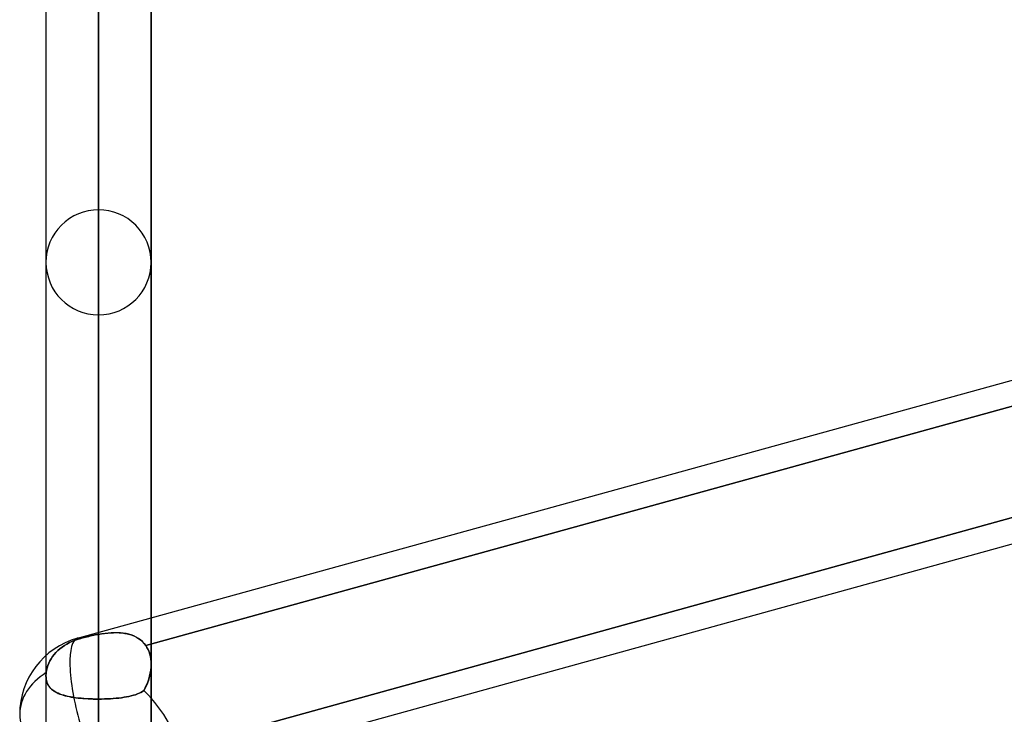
# Model space of a CAD drawing. Header units: millimetres. Extents: x -132 to 52, y -156 to 156.
# Tile 68 of 79: x -64 to -55, y 72 to 79. Entities that reach past the tile are written whole.
import ezdxf

# ---------------------------------------------------------------- set-up
doc = ezdxf.new("R2010")
doc.units = ezdxf.units.MM
doc.layers.add('MAIN-1', color=7, linetype='Continuous')

msp = doc.modelspace()

# ---------------------------------------------------------------- linework, layer by layer
at = {"layer": 'MAIN-1'}
for p, q in [((-63.25, 73.062), (-63.25, 100.5)), ((-63.25, 100.5), (-63.25, 73.0798)), ((-63.75, 100), (-63.75, 72.8607)), ((-62.75, 100), (-62.75, 73.2179)), ((-63.75, 99.888), (-63.75, 72.6691)), ((-62.75, 72.7769), (-62.75, 99.8881)), ((-63.25, 99.5), (-63.25, 72.4465)), ((-63.25, 67.6358), (-63.25, 92.7)), ((-63.75, 92.2), (-63.75, 72.6691)), ((-63.75, 92.2), (-63.75, 67.1513)), ((-62.75, 92.2), (-62.75, 72.7769)), ((-62.75, 67.1513), (-62.75, 92.2)), ((-63.25, 91.7), (-63.25, 66.9283)), ((-63.25, 62.1172), (-63.25, 84.9)), ((-63.75, 84.4), (-63.75, 61.633)), ((-63.75, 84.4), (-63.75, 61.633)), ((-62.75, 84.4), (-62.75, 61.633)), ((-62.75, 61.633), (-62.75, 84.4)), ((-63.25, 83.9), (-63.25, 61.4096)), ((-63.4497, 73.0246), (-37.8497, 80.0957)), ((-63.4497, 73.0246), (-37.8497, 80.0957)), ((-62.7012, 71.6752), (-37.5466, 78.6232)), ((-63.25, 56.598), (-63.25, 77.1)), ((-63.75, 76.6), (-63.75, 56.1142)), ((-63.75, 76.6), (-63.75, 56.1142)), ((-62.75, 76.6), (-62.75, 56.1142)), ((-62.75, 56.1142), (-62.75, 76.6)), ((-50.9288, 76.2353), (-62.8011, 72.956)), ((-62.8011, 72.956), (-50.9288, 76.2353)), ((-63.25, 76.1), (-63.25, 55.8903)), ((-50.9193, 75.1773), (-62.7882, 71.8989)), ((-62.7882, 71.8989), (-50.95, 75.1688)), ((-62.7012, 71.6752), (-50.95, 74.921)), ((-62.75, 72.7769), (-62.75, 73.2179)), ((-63.2962, 73.0531), (-63.3116, 73.0498)), ((-63.3115, 73.0499), (-63.2961, 73.0531)), ((-63.2808, 73.0562), (-63.2962, 73.0531)), ((-63.2961, 73.0531), (-63.2807, 73.0562)), ((-63.2654, 73.0592), (-63.2808, 73.0562)), ((-63.2807, 73.0562), (-63.2653, 73.0592)), ((-63.25, 73.062), (-63.2654, 73.0592)), ((-63.2653, 73.0592), (-63.25, 73.062)), ((-63.25, 73.0798), (-63.25, 73.062)), ((-63.2191, 73.0671), (-63.25, 73.062)), ((-63.25, 73.062), (-63.2208, 73.0668)), ((-63.2208, 73.0668), (-63.1918, 73.0709)), ((-63.1885, 73.0713), (-63.2191, 73.0671)), ((-63.1918, 73.0709), (-63.1631, 73.0741)), ((-63.1584, 73.0746), (-63.1885, 73.0713)), ((-63.1631, 73.0741), (-63.1348, 73.0765)), ((-63.1286, 73.0769), (-63.1584, 73.0746)), ((-63.1348, 73.0765), (-63.1069, 73.0778)), ((-63.0994, 73.078), (-63.1286, 73.0769)), ((-63.1069, 73.0778), (-63.0796, 73.0781)), ((-63.0707, 73.0779), (-63.0994, 73.078)), ((-63.0796, 73.0781), (-63.0528, 73.0772)), ((-63.0427, 73.0765), (-63.0707, 73.0779)), ((-63.0528, 73.0772), (-63.0266, 73.075)), ((-63.0153, 73.0737), (-63.0427, 73.0765)), ((-63.0266, 73.075), (-63.0011, 73.0716)), ((-62.9887, 73.0694), (-63.0153, 73.0737)), ((-63.0011, 73.0716), (-62.9764, 73.0669)), ((-62.963, 73.0636), (-62.9887, 73.0694)), ((-62.9764, 73.0669), (-62.9525, 73.0607)), ((-62.9382, 73.0562), (-62.963, 73.0636)), ((-62.9525, 73.0607), (-62.9294, 73.053)), ((-62.9146, 73.0471), (-62.9382, 73.0562)), ((-62.9294, 73.053), (-62.9073, 73.0438)), ((-63.5744, 72.9555), (-63.5506, 72.9699)), ((-63.5506, 72.9699), (-63.5744, 72.9555)), ((-63.5506, 72.9699), (-63.5253, 72.9834)), ((-63.5253, 72.9834), (-63.5506, 72.9699)), ((-63.5253, 72.9834), (-63.4989, 72.9957)), ((-63.4989, 72.9957), (-63.5253, 72.9834)), ((-63.4989, 72.9957), (-63.472, 73.0065)), ((-63.472, 73.0065), (-63.4989, 72.9957)), ((-63.472, 73.0065), (-63.4453, 73.0158)), ((-63.4453, 73.0158), (-63.472, 73.0065)), ((-63.4453, 73.0158), (-63.4182, 73.0238)), ((-63.4182, 73.0238), (-63.4453, 73.0158)), ((-63.4033, 73.0278), (-63.4182, 73.0238)), ((-63.4182, 73.0238), (-63.4034, 73.0277)), ((-63.4034, 73.0277), (-63.3882, 73.0316)), ((-63.3882, 73.0317), (-63.4033, 73.0278)), ((-63.3731, 73.0355), (-63.3882, 73.0317)), ((-63.3882, 73.0316), (-63.373, 73.0355)), ((-63.3578, 73.0392), (-63.3731, 73.0355)), ((-63.373, 73.0355), (-63.3576, 73.0393)), ((-63.3425, 73.0428), (-63.3578, 73.0392)), ((-63.3576, 73.0393), (-63.3423, 73.0429)), ((-63.3271, 73.0464), (-63.3425, 73.0428)), ((-63.3423, 73.0429), (-63.3269, 73.0464)), ((-63.3116, 73.0498), (-63.3271, 73.0464)), ((-63.3269, 73.0464), (-63.3115, 73.0499)), ((-62.8921, 73.0363), (-62.9146, 73.0471)), ((-62.9073, 73.0438), (-62.8863, 73.0331)), ((-62.8709, 73.0237), (-62.8921, 73.0363)), ((-62.8863, 73.0331), (-62.8665, 73.0207)), ((-62.8511, 73.0094), (-62.8709, 73.0237)), ((-62.8665, 73.0207), (-62.848, 73.0069)), ((-62.8327, 72.9932), (-62.8511, 73.0094)), ((-62.848, 73.0069), (-62.8309, 72.9915)), ((-62.816, 72.9754), (-62.8327, 72.9932)), ((-62.8309, 72.9915), (-62.8153, 72.9745)), ((-62.8011, 72.956), (-62.816, 72.9754)), ((-62.8153, 72.9745), (-62.8011, 72.956)), ((-63.6882, 72.8499), (-63.6726, 72.87)), ((-63.6726, 72.87), (-63.6882, 72.8499)), ((-63.6726, 72.87), (-63.6552, 72.8894)), ((-63.6552, 72.8894), (-63.6726, 72.87)), ((-63.6552, 72.8894), (-63.6364, 72.9078)), ((-63.6364, 72.9078), (-63.6552, 72.8894)), ((-63.6364, 72.9078), (-63.6167, 72.9249)), ((-63.6167, 72.9249), (-63.6364, 72.9078)), ((-63.6167, 72.9249), (-63.5964, 72.9405)), ((-63.5964, 72.9405), (-63.6167, 72.9249)), ((-63.5964, 72.9405), (-63.5744, 72.9555)), ((-63.5744, 72.9555), (-63.5964, 72.9405)), ((-62.7892, 72.9371), (-62.8011, 72.956)), ((-62.8011, 72.956), (-62.7875, 72.9341)), ((-62.7788, 72.9169), (-62.7892, 72.9371)), ((-62.7875, 72.9341), (-62.776, 72.9108)), ((-62.7699, 72.8956), (-62.7788, 72.9169)), ((-62.776, 72.9108), (-62.7666, 72.8861)), ((-62.7626, 72.8732), (-62.7699, 72.8956)), ((-62.7666, 72.8861), (-62.7593, 72.8602)), ((-62.7571, 72.85), (-62.7626, 72.8732)), ((-63.75, 72.8607), (-63.75, 72.6691)), ((-63.7326, 72.7667), (-63.7238, 72.7887)), ((-63.7238, 72.7887), (-63.7326, 72.7667)), ((-63.7238, 72.7887), (-63.7136, 72.8096)), ((-63.7136, 72.8096), (-63.7238, 72.7887)), ((-63.7136, 72.8096), (-63.702, 72.8297)), ((-63.702, 72.8297), (-63.7136, 72.8096)), ((-63.702, 72.8297), (-63.6882, 72.8499)), ((-63.6882, 72.8499), (-63.702, 72.8297)), ((-62.7593, 72.8602), (-62.7541, 72.8331)), ((-62.7531, 72.8261), (-62.7571, 72.85)), ((-62.7541, 72.8331), (-62.751, 72.805)), ((-62.7507, 72.8015), (-62.7531, 72.8261)), ((-62.751, 72.805), (-62.75, 72.7762)), ((-62.7509, 72.7488), (-62.75, 72.7764)), ((-62.75, 72.7762), (-62.7508, 72.7512)), ((-62.75, 72.7764), (-62.7507, 72.8015)), ((-62.75, 71.7809), (-62.75, 72.7769)), ((-63.7499, 72.6782), (-63.75, 72.6735)), ((-63.75, 72.6733), (-63.7498, 72.6781)), ((-63.7496, 72.6831), (-63.7499, 72.6782)), ((-63.7498, 72.6781), (-63.7496, 72.683)), ((-63.7493, 72.688), (-63.7496, 72.6831)), ((-63.7496, 72.683), (-63.7493, 72.6879)), ((-63.7493, 72.6879), (-63.7489, 72.6929)), ((-63.7489, 72.6929), (-63.7493, 72.688)), ((-63.7489, 72.6929), (-63.7484, 72.6979)), ((-63.7484, 72.6979), (-63.7489, 72.6929)), ((-63.7484, 72.6979), (-63.7451, 72.7209)), ((-63.7451, 72.7209), (-63.7484, 72.6979)), ((-63.7451, 72.7209), (-63.7398, 72.744)), ((-63.7398, 72.744), (-63.7451, 72.7209)), ((-63.7398, 72.744), (-63.7326, 72.7667)), ((-63.7326, 72.7667), (-63.7398, 72.744)), ((-62.7643, 72.6645), (-62.7581, 72.6927)), ((-62.7567, 72.7005), (-62.7618, 72.6749)), ((-62.7581, 72.6927), (-62.7537, 72.7208)), ((-62.753, 72.726), (-62.7567, 72.7005)), ((-62.7537, 72.7208), (-62.7509, 72.7488)), ((-62.7508, 72.7512), (-62.753, 72.726)), ((-63.75, 72.6735), (-63.75, 72.6687)), ((-63.75, 72.6686), (-63.75, 72.6733)), ((-63.75, 72.6691), (-63.75, 71.8963)), ((-63.75, 72.6687), (-63.7494, 72.6524)), ((-63.7492, 72.6498), (-63.75, 72.6686)), ((-63.7494, 72.6524), (-63.7477, 72.6368)), ((-63.747, 72.6321), (-63.7492, 72.6498)), ((-63.7477, 72.6368), (-63.7449, 72.6218)), ((-63.7433, 72.6153), (-63.747, 72.6321)), ((-63.7449, 72.6218), (-63.741, 72.6077)), ((-63.7381, 72.5995), (-63.7433, 72.6153)), ((-63.741, 72.6077), (-63.736, 72.5944)), ((-63.7316, 72.5849), (-63.7381, 72.5995)), ((-63.736, 72.5944), (-63.73, 72.5819)), ((-63.7237, 72.5713), (-63.7316, 72.5849)), ((-62.7851, 72.5992), (-62.7952, 72.5747)), ((-62.7925, 72.581), (-62.7815, 72.6086)), ((-62.7761, 72.6241), (-62.7851, 72.5992)), ((-62.7815, 72.6086), (-62.7721, 72.6364)), ((-62.7683, 72.6494), (-62.7761, 72.6241)), ((-62.7721, 72.6364), (-62.7643, 72.6645)), ((-62.7618, 72.6749), (-62.7683, 72.6494)), ((-63.73, 72.5819), (-63.723, 72.5703)), ((-63.7146, 72.5588), (-63.7237, 72.5713)), ((-63.723, 72.5703), (-63.7151, 72.5594)), ((-63.7151, 72.5594), (-63.7062, 72.5492)), ((-63.7043, 72.5473), (-63.7146, 72.5588)), ((-63.7062, 72.5492), (-63.6965, 72.5398)), ((-63.6929, 72.5367), (-63.7043, 72.5473)), ((-63.6965, 72.5398), (-63.6858, 72.5309)), ((-63.6803, 72.5269), (-63.6929, 72.5367)), ((-63.6858, 72.5309), (-63.6741, 72.5226)), ((-63.6666, 72.5179), (-63.6803, 72.5269)), ((-63.6741, 72.5226), (-63.6616, 72.5149)), ((-63.6517, 72.5095), (-63.6666, 72.5179)), ((-63.6616, 72.5149), (-63.6481, 72.5077)), ((-63.6356, 72.5018), (-63.6517, 72.5095)), ((-63.6481, 72.5077), (-63.6337, 72.5009)), ((-63.6184, 72.4946), (-63.6356, 72.5018)), ((-63.6337, 72.5009), (-63.6184, 72.4947)), ((-63.6184, 72.4947), (-63.6023, 72.4889)), ((-63.6, 72.4881), (-63.6184, 72.4946)), ((-62.8809, 72.4949), (-62.8993, 72.4883)), ((-62.8992, 72.4884), (-62.8808, 72.4949)), ((-62.8636, 72.5021), (-62.8809, 72.4949)), ((-62.8808, 72.4949), (-62.8636, 72.5021)), ((-62.8636, 72.5021), (-62.8475, 72.5099)), ((-62.8475, 72.5099), (-62.8636, 72.5021)), ((-62.8475, 72.5099), (-62.8326, 72.5183)), ((-62.8326, 72.5183), (-62.8475, 72.5099)), ((-62.8326, 72.5183), (-62.8189, 72.5275)), ((-62.8189, 72.5275), (-62.8326, 72.5183)), ((-62.8189, 72.5275), (-62.805, 72.554)), ((-62.8065, 72.5508), (-62.8189, 72.5275)), ((-62.7952, 72.5747), (-62.8065, 72.5508)), ((-62.805, 72.554), (-62.7925, 72.581)), ((-63.6023, 72.4889), (-63.5852, 72.4835)), ((-63.5805, 72.4821), (-63.6, 72.4881)), ((-63.5852, 72.4835), (-63.5673, 72.4785)), ((-63.5599, 72.4766), (-63.5805, 72.4821)), ((-63.5673, 72.4785), (-63.5487, 72.4739)), ((-63.5382, 72.4716), (-63.5599, 72.4766)), ((-63.5487, 72.4739), (-63.5292, 72.4698)), ((-63.5156, 72.4671), (-63.5382, 72.4716)), ((-63.5292, 72.4698), (-63.5091, 72.466)), ((-63.4921, 72.4631), (-63.5156, 72.4671)), ((-63.5091, 72.466), (-63.4882, 72.4625)), ((-63.4677, 72.4596), (-63.4921, 72.4631)), ((-63.4882, 72.4625), (-63.4666, 72.4594)), ((-63.4425, 72.4565), (-63.4677, 72.4596)), ((-63.4666, 72.4594), (-63.4444, 72.4567)), ((-63.4444, 72.4567), (-63.4215, 72.4543)), ((-63.4165, 72.4538), (-63.4425, 72.4565)), ((-63.4215, 72.4543), (-63.398, 72.4522)), ((-63.3897, 72.4515), (-63.4165, 72.4538)), ((-63.398, 72.4522), (-63.3742, 72.4504)), ((-63.3624, 72.4497), (-63.3897, 72.4515)), ((-63.3742, 72.4504), (-63.3499, 72.449)), ((-63.3348, 72.4483), (-63.3624, 72.4497)), ((-63.3499, 72.449), (-63.3254, 72.4479)), ((-63.3068, 72.4473), (-63.3348, 72.4483)), ((-63.3254, 72.4479), (-63.3005, 72.4471)), ((-63.2785, 72.4467), (-63.3068, 72.4473)), ((-63.3005, 72.4471), (-63.2754, 72.4466)), ((-63.25, 72.4465), (-63.2785, 72.4467)), ((-63.2754, 72.4466), (-63.25, 72.4465)), ((-63.25, 72.4465), (-63.2214, 72.4467)), ((-63.2212, 72.4467), (-63.25, 72.4465)), ((-63.25, 72.4465), (-63.25, 67.6358)), ((-63.25, 67.6358), (-63.25, 72.4465)), ((-63.2214, 72.4467), (-63.193, 72.4473)), ((-63.1927, 72.4473), (-63.2212, 72.4467)), ((-63.193, 72.4473), (-63.1649, 72.4483)), ((-63.1646, 72.4483), (-63.1927, 72.4473)), ((-63.1649, 72.4483), (-63.1372, 72.4497)), ((-63.1368, 72.4497), (-63.1646, 72.4483)), ((-63.1372, 72.4497), (-63.1099, 72.4516)), ((-63.1095, 72.4516), (-63.1368, 72.4497)), ((-63.1099, 72.4516), (-63.0831, 72.4538)), ((-63.0828, 72.4539), (-63.1095, 72.4516)), ((-63.0831, 72.4538), (-63.057, 72.4565)), ((-63.0567, 72.4566), (-63.0828, 72.4539)), ((-63.057, 72.4565), (-63.0317, 72.4597)), ((-63.0314, 72.4597), (-63.0567, 72.4566)), ((-63.0317, 72.4597), (-63.0072, 72.4632)), ((-63.007, 72.4633), (-63.0314, 72.4597)), ((-63.0072, 72.4632), (-62.9837, 72.4673)), ((-62.9835, 72.4673), (-63.007, 72.4633)), ((-62.9837, 72.4673), (-62.961, 72.4718)), ((-62.961, 72.4718), (-62.9835, 72.4673)), ((-62.961, 72.4718), (-62.9393, 72.4768)), ((-62.9394, 72.4768), (-62.961, 72.4718)), ((-62.9188, 72.4823), (-62.9394, 72.4768)), ((-62.9393, 72.4768), (-62.9187, 72.4823)), ((-62.8993, 72.4883), (-62.9188, 72.4823)), ((-62.9187, 72.4823), (-62.8992, 72.4884))]:
    msp.add_line(p, q, dxfattribs=at)
for centre, radius, start, end in [((-63.25, 76.6), 0.5, 89.99998, 180.00021), ((-63.25, 76.6), 0.5, 359.99977, 89.99998), ((-63.25, 76.6), 0.5, 180.00021, 270.00002), ((-63.25, 76.6), 0.5, 270.00002, 359.99977), ((-63.25, 72.3017), 0.75, 105.44074, 180.00015), ((-63.25, 72.3017), 0.75, 105.44074, 180.00015)]:
    msp.add_arc(centre, radius, start, end, dxfattribs=at)
for major_axis, ratio, start_param, end_param in [((-0.1997, 0.7229), 0.257281, 0.000002, 1.614195), ((-0.1997, 0.7229), 0.257281, 0.000002, 1.614195), ((-0.1997, 0.7229), 0.257281, -0.003729, 0.000002), ((-0.1997, 0.7229), 0.257281, -0.003729, 0.000002), ((-0.1997, 0.7229), 0.257281, -0.156577, -0.003729), ((-0.1997, 0.7229), 0.257281, -0.156577, -0.003729), ((0.75, 0), 0.707107, 2.297734, 3.141593), ((0.75, 0), 0.707107, 2.297734, 3.141593), ((0.6979, -0.5313), 0.517035, 0.375068, 1.333415), ((0.6979, -0.5313), 0.517035, 0.375068, 1.333415), ((0.75, 0), 0.707107, 3.141593, 3.983027), ((0.75, 0), 0.707107, 3.141593, 3.983027)]:
    msp.add_ellipse((-63.25, 72.3017), major_axis=major_axis, ratio=ratio, start_param=start_param, end_param=end_param, dxfattribs=at)

doc.saveas('drawing.dxf')
